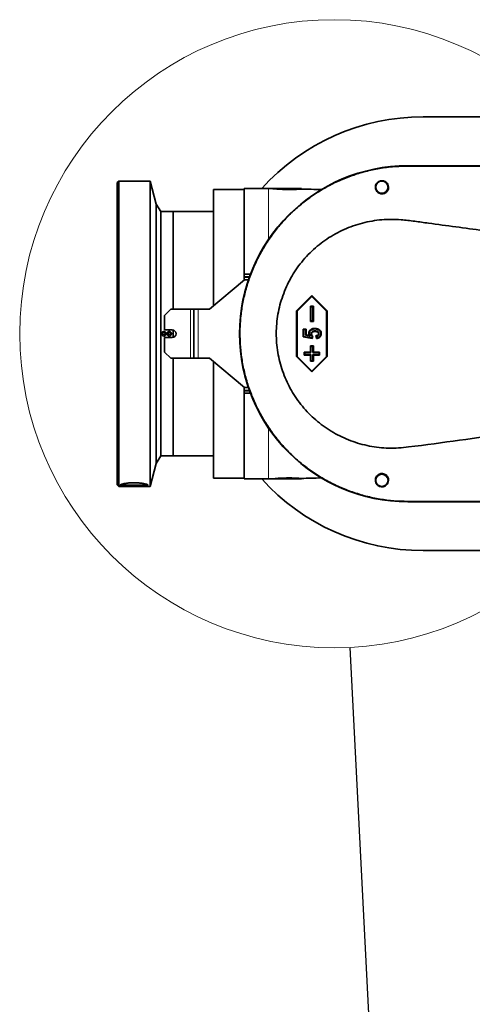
# Model space of a CAD drawing. Header units: millimetres. Extents: x 0 to 12429, y 0 to 8400.
# Tile 10 of 133: x 1007 to 1303, y 4816 to 5460. Entities that reach past the tile are written whole.
import ezdxf

# ---------------------------------------------------------------- set-up
doc = ezdxf.new("R2010")
doc.units = ezdxf.units.MM
doc.header["$LTSCALE"] = 20
doc.dimstyles.new('SLDDIMSTYLE6', dxfattribs={"dimtxt": 0.18, "dimasz": 70, "dimexe": 0, "dimexo": 0.0625, "dimgap": 0, "dimtad": 0, "dimtih": 1, "dimtoh": 1, "dimdec": 0, "dimrnd": 1e-09, "dimzin": 0, "dimdsep": 46, "dimtxsty": 'Standard', "dimblk1": 'NONE', "dimblk2": 'NONE', "dimsah": 1, "dimcen": 0.09, "dimadec": 0, "dimazin": 0, "dimtfac": 70, "dimtdec": 0, "dimtofl": 0, "dimtmove": 0, "dimatfit": 3, "dimldrblk": 'NONE', "dimfxl": 1, "dimfrac": 2, "dimtolj": 1, "dimtzin": 0, "dimarcsym": 0})

# ---------------------------------------------------------------- blocks, each defined once
blk = doc.blocks.new('_None')

msp = doc.modelspace()

# ---------------------------------------------------------------- linework, layer by layer
at = {"color": 7, "linetype": 'Continuous', "lineweight": 35}
for p, q in [((1310.824947, 5396.579774), (1270.926827, 5396.579774)), ((1260.926827, 5364.579774), (1536.190099, 5364.579774)), ((1530.695326, 5364.544853), (1260.926827, 5364.544853)), ((1071.926827, 5354.579774), (1070.926827, 5353.579774)), ((1070.926827, 5254.579774), (1070.926827, 5353.579774)), ((1092.426827, 5354.579774), (1071.926827, 5354.579774)), ((1071.926827, 5354.579774), (1071.926827, 5254.579774)), ((1096.465012, 5339.509061), (1092.426827, 5354.579774)), ((1092.426827, 5254.579774), (1092.426827, 5354.579774)), ((1153.926827, 5349.079774), (1133.926827, 5349.079774)), ((1133.926827, 5272.845343), (1133.926827, 5349.079774)), ((1169.926827, 5349.579774), (1153.926827, 5349.579774)), ((1153.926827, 5293.554386), (1153.926827, 5349.579774)), ((1172.426827, 5349.579774), (1172.426827, 5349.574602)), ((1191.426827, 5349.579774), (1172.426827, 5349.579774)), ((1191.426827, 5349.314517), (1191.426827, 5349.579774)), ((1099.426827, 5334.579774), (1096.465012, 5339.509061)), ((1096.465012, 5254.579774), (1096.465012, 5339.509061)), ((1107.426827, 5334.579774), (1099.426827, 5334.579774)), ((1099.426827, 5254.579774), (1099.426827, 5334.579774)), ((1133.926827, 5334.579774), (1107.426827, 5334.579774)), ((1107.426827, 5334.579774), (1107.426827, 5270.579774)), ((1153.926827, 5293.554386), (1158.062938, 5293.554386)), ((1153.926827, 5293.554386), (1153.926827, 5292.079774)), ((1154.108496, 5289.779774), (1131.226827, 5270.579774)), ((1153.926827, 5291.72712), (1153.926827, 5292.079774)), ((1153.926827, 5291.72712), (1153.926827, 5289.627335)), ((1157.389034, 5291.72712), (1153.926827, 5291.72712)), ((1156.710897, 5289.779774), (1154.108496, 5289.779774)), ((1198.154355, 5279.579774), (1188.192408, 5269.579774)), ((1198.142753, 5279.063665), (1188.545146, 5269.429396)), ((1198.142753, 5279.063665), (1198.154355, 5279.579774)), ((1207.740361, 5269.429396), (1198.142753, 5279.063665)), ((1208.116302, 5269.579774), (1198.154355, 5279.579774)), ((1105.926827, 5270.579774), (1101.926827, 5266.579774)), ((1105.926827, 5270.579774), (1118.926827, 5270.579774)), ((1120.926827, 5270.579774), (1118.926827, 5270.579774)), ((1120.926827, 5270.579774), (1120.926827, 5238.579774)), ((1120.926827, 5270.579774), (1123.926827, 5270.579774)), ((1131.226827, 5270.579774), (1123.926827, 5270.579774)), ((1188.192408, 5269.579774), (1188.192408, 5239.579774)), ((1188.545146, 5269.429396), (1188.192408, 5269.579774)), ((1188.545146, 5269.429396), (1188.545146, 5239.730151)), ((1197.620926, 5272.215619), (1197.244984, 5272.579774)), ((1199.237374, 5272.579774), (1197.244984, 5272.579774)), ((1197.244984, 5272.579774), (1197.244984, 5262.579774)), ((1198.884636, 5272.215619), (1197.620926, 5272.215619)), ((1197.620926, 5272.215619), (1197.620926, 5262.943928)), ((1198.884636, 5272.215619), (1199.237374, 5272.579774)), ((1198.884636, 5262.943928), (1198.884636, 5272.215619)), ((1199.237374, 5262.579774), (1199.237374, 5272.579774)), ((1207.740361, 5269.429396), (1208.116302, 5269.579774)), ((1207.740361, 5239.730151), (1207.740361, 5269.429396)), ((1208.116302, 5239.579774), (1208.116302, 5269.579774)), ((1101.926827, 5257.079774), (1101.926827, 5266.579774)), ((1197.620926, 5262.943928), (1197.244984, 5262.579774)), ((1197.244984, 5262.579774), (1199.237374, 5262.579774)), ((1197.620926, 5262.943928), (1198.884636, 5262.943928)), ((1198.884636, 5262.943928), (1199.237374, 5262.579774)), ((1070.926827, 5155.579774), (1070.926827, 5254.579774)), ((1071.926827, 5254.579774), (1071.926827, 5154.579774)), ((1092.426827, 5154.579774), (1092.426827, 5254.579774)), ((1096.465012, 5169.650486), (1096.465012, 5254.579774)), ((1099.426827, 5174.579774), (1099.426827, 5254.579774)), ((1106.926827, 5257.079774), (1101.926827, 5257.079774)), ((1107.426827, 5257.029263), (1107.426827, 5252.130284)), ((1107.426827, 5254.579774), (1107.426827, 5257.029263)), ((1107.426827, 5252.130284), (1107.426827, 5254.579774)), ((1192.419262, 5257.618735), (1194.437527, 5257.618735)), ((1192.419262, 5252.475877), (1192.419262, 5257.618735)), ((1192.795204, 5257.25458), (1192.419262, 5257.618735)), ((1192.795204, 5252.788087), (1192.795204, 5257.25458)), ((1192.795204, 5257.25458), (1194.084789, 5257.25458)), ((1194.084789, 5257.25458), (1194.437527, 5257.618735)), ((1194.084789, 5257.25458), (1194.084789, 5253.583337)), ((1194.084789, 5253.583337), (1194.437527, 5253.89552)), ((1194.437527, 5257.618735), (1194.437527, 5253.89552)), ((1194.437527, 5253.89552), (1196.596488, 5253.561916)), ((1197.65546, 5254.569345), (1198.008302, 5254.572468)), ((1200.202859, 5256.424493), (1200.191521, 5256.060293)), ((1202.887046, 5254.634787), (1202.510585, 5254.64065)), ((1101.926827, 5242.579774), (1101.926827, 5252.079774)), ((1101.926827, 5252.079774), (1106.926827, 5252.079774)), ((1192.795204, 5252.788087), (1192.419262, 5252.475877)), ((1198.474056, 5251.540813), (1192.419262, 5252.475877)), ((1198.196684, 5251.953916), (1192.795204, 5252.788087)), ((1194.084789, 5253.583337), (1197.330955, 5253.081738)), ((1197.330955, 5253.081738), (1196.596488, 5253.561916)), ((1198.398613, 5252.964251), (1198.196684, 5251.953916)), ((1198.196684, 5251.953916), (1198.474056, 5251.540813)), ((1198.784558, 5253.094384), (1198.474056, 5251.540813)), ((1201.113325, 5251.384968), (1200.802823, 5253.255098)), ((1201.425901, 5251.796621), (1201.23428, 5252.950741)), ((1101.926827, 5242.579774), (1105.926827, 5238.579774)), ((1193.636147, 5242.215619), (1193.260206, 5242.579774)), ((1197.244984, 5242.579774), (1193.260206, 5242.579774)), ((1193.260206, 5242.579774), (1193.260206, 5240.579774)), ((1193.636147, 5242.215619), (1193.636147, 5240.943928)), ((1197.620926, 5242.215619), (1193.636147, 5242.215619)), ((1197.620926, 5246.215619), (1197.244984, 5246.579774)), ((1199.237374, 5246.579774), (1197.244984, 5246.579774)), ((1197.244984, 5246.579774), (1197.244984, 5242.579774)), ((1197.620926, 5242.215619), (1197.244984, 5242.579774)), ((1197.620926, 5246.215619), (1197.620926, 5242.215619)), ((1198.884636, 5246.215619), (1197.620926, 5246.215619)), ((1198.884636, 5246.215619), (1199.237374, 5246.579774)), ((1198.884636, 5242.215619), (1198.884636, 5246.215619)), ((1198.884636, 5242.215619), (1199.237374, 5242.579774)), ((1202.869415, 5242.215619), (1198.884636, 5242.215619)), ((1199.237374, 5242.579774), (1199.237374, 5246.579774)), ((1203.222153, 5242.579774), (1199.237374, 5242.579774)), ((1202.869415, 5242.215619), (1203.222153, 5242.579774)), ((1202.869415, 5240.943928), (1202.869415, 5242.215619)), ((1203.222153, 5240.579774), (1203.222153, 5242.579774)), ((1118.926827, 5238.579774), (1105.926827, 5238.579774)), ((1107.426827, 5238.579774), (1107.426827, 5174.579774)), ((1118.926827, 5238.579774), (1120.926827, 5238.579774)), ((1123.926827, 5238.579774), (1120.926827, 5238.579774)), ((1123.926827, 5238.579774), (1131.226827, 5238.579774)), ((1131.226827, 5238.579774), (1154.108496, 5219.379774)), ((1133.926827, 5160.079774), (1133.926827, 5236.314205)), ((1188.545146, 5239.730151), (1188.192408, 5239.579774)), ((1188.192408, 5239.579774), (1198.154355, 5229.579774)), ((1188.545146, 5239.730151), (1198.142753, 5230.095882)), ((1193.636147, 5240.943928), (1193.260206, 5240.579774)), ((1193.260206, 5240.579774), (1197.244984, 5240.579774)), ((1193.636147, 5240.943928), (1197.620926, 5240.943928)), ((1197.620926, 5240.943928), (1197.244984, 5240.579774)), ((1197.244984, 5240.579774), (1197.244984, 5236.579774)), ((1197.620926, 5236.943928), (1197.244984, 5236.579774)), ((1197.244984, 5236.579774), (1199.237374, 5236.579774)), ((1197.620926, 5240.943928), (1197.620926, 5236.943928)), ((1197.620926, 5236.943928), (1198.884636, 5236.943928)), ((1198.142753, 5230.095882), (1207.740361, 5239.730151)), ((1198.154355, 5229.579774), (1208.116302, 5239.579774)), ((1198.884636, 5240.943928), (1202.869415, 5240.943928)), ((1198.884636, 5236.943928), (1198.884636, 5240.943928)), ((1198.884636, 5240.943928), (1199.237374, 5240.579774)), ((1198.884636, 5236.943928), (1199.237374, 5236.579774)), ((1199.237374, 5240.579774), (1203.222153, 5240.579774)), ((1199.237374, 5236.579774), (1199.237374, 5240.579774)), ((1202.869415, 5240.943928), (1203.222153, 5240.579774)), ((1207.740361, 5239.730151), (1208.116302, 5239.579774)), ((1198.142753, 5230.095882), (1198.154355, 5229.579774)), ((1153.926827, 5219.532212), (1153.926827, 5217.432428)), ((1153.926827, 5217.432428), (1157.389034, 5217.432428)), ((1153.926827, 5217.432428), (1153.926827, 5217.079774)), ((1153.926827, 5217.079774), (1153.926827, 5215.605161)), ((1158.062938, 5215.605161), (1153.926827, 5215.605161)), ((1153.926827, 5159.579774), (1153.926827, 5215.605161)), ((1154.108496, 5219.379774), (1156.710897, 5219.379774)), ((1096.465012, 5169.650486), (1099.426827, 5174.579774)), ((1099.426827, 5174.579774), (1107.426827, 5174.579774)), ((1107.426827, 5174.579774), (1133.926827, 5174.579774)), ((1092.426827, 5154.579774), (1096.465012, 5169.650486)), ((1133.926827, 5160.079774), (1153.926827, 5160.079774)), ((1153.926827, 5159.579774), (1169.926827, 5159.579774)), ((1172.426827, 5159.579774), (1191.426827, 5159.579774)), ((1191.426827, 5159.579774), (1191.426827, 5159.845899)), ((1070.926827, 5155.579774), (1071.926827, 5154.579774)), ((1071.926827, 5154.579774), (1092.426827, 5154.579774)), ((1260.926827, 5144.614694), (1351.245401, 5144.614694)), ((1536.190099, 5144.579774), (1260.926827, 5144.579774)), ((1270.926827, 5112.579774), (1310.824947, 5112.579774))]:
    msp.add_line(p, q, dxfattribs=at)
at = {"color": 8, "linetype": 'Continuous', "lineweight": 18}
for p, q in [((1260.926827, 5364.363506), (1260.926827, 5364.544853)), ((1169.926827, 5349.579774), (1169.926827, 5316.377832)), ((1157.516238, 5292.079774), (1153.926827, 5292.079774)), ((1118.926827, 5270.579774), (1118.926827, 5238.579774)), ((1123.926827, 5270.579774), (1123.926827, 5238.579774)), ((1157.516238, 5217.079774), (1153.926827, 5217.079774)), ((1169.926827, 5192.781715), (1169.926827, 5159.579774)), ((1260.926827, 5144.796041), (1260.926827, 5144.614694))]:
    msp.add_line(p, q, dxfattribs=at)
at = {"color": 7, "linetype": 'Continuous', "lineweight": 35, "flags": 128}
for points in [[(1260.926827, 5364.363506), (1335.346946, 5364.363506), (1409.767064, 5364.363514), (1530.695326, 5364.363918)], [(1196.521485, 5254.930663), (1196.403579, 5254.929066), (1196.274434, 5254.927311), (1196.145289, 5254.925553)], [(1197.32079, 5256.739621), (1197.232731, 5256.830862), (1197.062241, 5257.007533)], [(1200.156481, 5257.722032), (1200.150957, 5257.90415), (1200.145431, 5258.086267)], [(1204.020761, 5254.674139), (1204.19718, 5254.675656), (1204.373598, 5254.677176)], [(1074.20749, 5156.15257), (1074.495013, 5156.040231), (1075.305315, 5155.840735), (1076.425231, 5155.668641), (1077.802396, 5155.531994), (1079.372415, 5155.437184), (1081.061875, 5155.388644), (1082.791779, 5155.388644), (1084.481239, 5155.437184), (1086.051258, 5155.531994), (1087.428423, 5155.668641), (1088.548339, 5155.840735), (1089.358641, 5156.040231), (1089.61322, 5156.13723)], [(1530.695326, 5144.795629), (1456.2752, 5144.79595), (1381.855081, 5144.796041), (1260.926827, 5144.796041)]]:
    msp.add_lwpolyline(points, dxfattribs=at)
at = {"color": 7, "linetype": 'Continuous', "lineweight": 18}
msp.add_circle((1212.794198, 5254.579774), 205.612059, dxfattribs=at)
at = {"color": 7, "linetype": 'Continuous', "lineweight": 35}
for centre, radius in [((1243.999437, 5350.579774), 4), ((1101.426827, 5254.579774), 0.8), ((1104.926827, 5254.579774), 0.8), ((1243.999437, 5158.579774), 4)]:
    msp.add_circle(centre, radius, dxfattribs=at)
for centre, radius, start, end in [((1270.926827, 5254.579774), 142, 90, 138.008983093), ((1260.926827, 5254.579774), 110, 90, 270), ((1260.926827, 5254.579774), 109.965079, 90, 270), ((1169.926827, 4449.579774), 900, 89.839741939, 90), ((1169.926827, 4449.579774), 900, 87.807358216, 88.638243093), ((1106.926827, 5254.579774), 2.5, 270, 90), ((1270.926827, 5254.579774), 142, 221.991016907, 270), ((1169.926827, 6059.579774), 900, 270, 270.166666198), ((1169.926827, 6059.579774), 900, 271.361023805, 272.192641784), ((1080.758972, 5190.234107), 35.001599, 258.340076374, 271.912071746), ((1083.095726, 5190.208885), 34.976425, 268.084840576, 281.671565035)]:
    msp.add_arc(centre, radius, start, end, dxfattribs=at)
for points, knots in [([(1260.926827, 5144.796041), (1257.884739, 5144.869489), (1251.800562, 5145.016384), (1242.649302, 5146.205004), (1233.540649, 5148.127497), (1224.629333, 5150.832348), (1216.061595, 5154.245076), (1207.805072, 5158.354936), (1199.850073, 5163.195299), (1192.33515, 5168.694337), (1185.380121, 5174.751549), (1178.949098, 5181.362596), (1173.044565, 5188.563512), (1167.773329, 5196.240238), (1163.215187, 5204.258352), (1159.334967, 5212.62568), (1156.146703, 5221.375322), (1153.713741, 5230.36415), (1152.066667, 5239.438819), (1151.174805, 5248.618354), (1151.062473, 5257.929589), (1151.74188, 5267.216788), (1153.191385, 5276.325134), (1155.388283, 5285.282742), (1158.364453, 5294.106589), (1162.079783, 5302.645642), (1166.462605, 5310.760973), (1171.500887, 5318.48657), (1177.230153, 5325.828071), (1183.562608, 5332.655885), (1190.384422, 5338.862792), (1197.695478, 5344.484905), (1205.53142, 5349.515738), (1213.766649, 5353.862811), (1222.258448, 5357.460895), (1231.018575, 5360.349635), (1240.078499, 5362.490137), (1250.089678, 5364.038962), (1257.073928, 5364.248122), (1260.926827, 5364.363506)], [0, 0, 0, 0, 0.02646173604, 0.05292348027, 0.08015395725, 0.10738443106, 0.13384650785, 0.1603085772, 0.18753937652, 0.21477016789, 0.24123295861, 0.26769574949, 0.29492732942, 0.32215892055, 0.34862235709, 0.37508580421, 0.40231812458, 0.42955044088, 0.4560125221, 0.48247459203, 0.5097053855, 0.53693617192, 0.5633991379, 0.58986210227, 0.61709386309, 0.64432563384, 0.67078919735, 0.6972527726, 0.72448523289, 0.75171769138, 0.77817980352, 0.8046419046, 0.83187273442, 0.85910355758, 0.88556656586, 0.91202957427, 0.93926139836, 0.96649322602, 1, 1, 1, 1]), ([(1239.695912, 5350.579774), (1239.740215, 5350.036901), (1239.835733, 5348.866436), (1240.76086, 5347.449116), (1242.036066, 5346.531758), (1243.335614, 5346.117056), (1244.629036, 5346.109303), (1245.805072, 5346.460011), (1246.786652, 5347.066037), (1247.685209, 5348.017827), (1248.292484, 5349.330331), (1248.422714, 5350.960915), (1247.939808, 5352.54134), (1246.909841, 5353.795835), (1245.669171, 5354.530048), (1244.379686, 5354.832295), (1243.125177, 5354.751286), (1241.995462, 5354.337636), (1240.970348, 5353.617393), (1240.090445, 5352.47946), (1239.741309, 5351.379341), (1239.703367, 5350.711071), (1239.695912, 5350.579774)], [0, 0, 0, 0, 0.0673768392, 0.1452684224, 0.1977395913, 0.2402171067, 0.2829410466, 0.3200533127, 0.3565191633, 0.3975452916, 0.4591537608, 0.5217891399, 0.596625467, 0.660348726, 0.7098797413, 0.7506078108, 0.7915215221, 0.8281983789, 0.8654374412, 0.9174308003, 0.9837773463, 1, 1, 1, 1]), ([(1188.586204, 5349.143928), (1187.751919, 5349.107349), (1186.083269, 5349.034188), (1182.911922, 5348.998084), (1179.688816, 5349.061081), (1176.698575, 5349.210924), (1174.316692, 5349.392315), (1172.721675, 5349.545284), (1172.535732, 5349.5649), (1172.4445, 5349.574525)], [0, 0, 0, 0, 0.14354955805, 0.28711266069, 0.43033714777, 0.57349610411, 0.7171797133, 0.86123364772, 1, 1, 1, 1]), ([(1191.314717, 5349.314475), (1191.306215, 5349.313851), (1191.285634, 5349.312339), (1190.210888, 5349.231579), (1189.047455, 5349.168812), (1188.586204, 5349.143928)], [0, 0, 0, 0, 0.2981595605, 0.7217509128, 1, 1, 1, 1]), ([(1328.077089, 5319.579774), (1316.155323, 5321.276372), (1298.272302, 5323.821324), (1277.371593, 5326.536345), (1265.451351, 5328.243582), (1257.401874, 5329.267938), (1250.201464, 5329.570223), (1243.865921, 5329.287363), (1237.501175, 5328.474115), (1231.241523, 5327.125146), (1225.159333, 5325.270442), (1219.263795, 5322.924818), (1213.517064, 5320.05785), (1208.038762, 5316.711066), (1202.890004, 5312.932665), (1198.078703, 5308.734425), (1193.586912, 5304.082364), (1189.543838, 5299.090476), (1185.972357, 5293.816062), (1182.890414, 5288.320815), (1180.251906, 5282.513059), (1178.139788, 5276.54994), (1176.541992, 5270.446894), (1175.471112, 5264.286234), (1174.912859, 5257.982118), (1174.893113, 5251.695013), (1175.400812, 5245.434982), (1176.420793, 5239.282422), (1177.970311, 5233.165247), (1180.021684, 5227.235592), (1182.562292, 5221.499038), (1185.555856, 5216.028273), (1189.035152, 5210.765628), (1192.927372, 5205.843587), (1197.218679, 5201.263825), (1201.84867, 5197.079708), (1206.867121, 5193.251906), (1212.177326, 5189.867028), (1217.769491, 5186.925692), (1223.572906, 5184.464817), (1229.628987, 5182.470965), (1235.82162, 5180.996056), (1242.120309, 5180.041205), (1248.488121, 5179.618595), (1254.950135, 5179.703176), (1281.5405, 5182.866438), (1305.885457, 5186.378424), (1328.077089, 5189.579774)], [0, 0, 0, 0, 0.0920571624, 0.1380886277, 0.1611129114, 0.1841259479, 0.2000813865, 0.2161461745, 0.2325532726, 0.249078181, 0.2650334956, 0.2810977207, 0.2975071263, 0.3140367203, 0.3300672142, 0.3462115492, 0.3627169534, 0.3793480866, 0.3951472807, 0.4112335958, 0.4273197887, 0.4437044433, 0.4593740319, 0.4753255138, 0.4912770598, 0.507520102, 0.523149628, 0.5390584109, 0.5549671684, 0.5711652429, 0.5868064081, 0.6027267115, 0.618647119, 0.6348554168, 0.6505297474, 0.6664791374, 0.6824286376, 0.6986614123, 0.7145132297, 0.7306419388, 0.7467707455, 0.76318455, 0.779243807, 0.7954133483, 0.8119300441, 0.8285649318, 1, 1, 1, 1]), ([(1102.484598, 5253.521935), (1102.352357, 5253.414709), (1102.088471, 5253.200741), (1101.585987, 5253.069031), (1101.074075, 5253.099692), (1100.599009, 5253.301134), (1100.218885, 5253.647479), (1099.976487, 5254.09899), (1099.89846, 5254.603111), (1099.991825, 5255.103072), (1100.245191, 5255.543997), (1100.630821, 5255.877715), (1101.106945, 5256.066691), (1101.620834, 5256.088242), (1102.113911, 5255.938431), (1102.529032, 5255.633794), (1102.818127, 5255.210035), (1102.949539, 5254.715916), (1102.908088, 5254.210074), (1102.732886, 5253.799713), (1102.553227, 5253.598716), (1102.484598, 5253.521935)], [0, 0, 0, 0, 0.0540728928, 0.107902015, 0.1619447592, 0.2160477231, 0.2700357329, 0.3237752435, 0.3772348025, 0.4305115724, 0.4837918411, 0.5372585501, 0.5910033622, 0.6449933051, 0.6990964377, 0.7531379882, 0.8069643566, 0.8605069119, 0.9138234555, 0.9670807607, 1, 1, 1, 1]), ([(1105.984598, 5253.521935), (1105.852357, 5253.414709), (1105.588471, 5253.200741), (1105.085987, 5253.069031), (1104.574075, 5253.099692), (1104.099009, 5253.301134), (1103.718885, 5253.647479), (1103.476487, 5254.09899), (1103.39846, 5254.603111), (1103.491825, 5255.103072), (1103.745191, 5255.543997), (1104.130821, 5255.877715), (1104.606945, 5256.066691), (1105.120834, 5256.088242), (1105.613911, 5255.938431), (1106.029032, 5255.633794), (1106.318127, 5255.210035), (1106.449539, 5254.715916), (1106.408088, 5254.210074), (1106.232886, 5253.799713), (1106.053227, 5253.598716), (1105.984598, 5253.521935)], [0, 0, 0, 0, 0.0540728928, 0.10790201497, 0.16194475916, 0.21604772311, 0.27003573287, 0.32377524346, 0.3772348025, 0.43051157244, 0.4837918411, 0.53725855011, 0.59100336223, 0.64499330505, 0.69909643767, 0.75313798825, 0.8069643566, 0.86050691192, 0.91382345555, 0.96708076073, 1, 1, 1, 1]), ([(1196.145289, 5254.925553), (1196.183052, 5255.300004), (1196.255321, 5256.016625), (1196.721872, 5256.677957), (1197.013364, 5256.960206), (1197.062241, 5257.007533)], [0, 0, 0, 0, 0.47667037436, 0.91224925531, 1, 1, 1, 1]), ([(1196.596488, 5253.561916), (1196.497545, 5253.725543), (1196.298921, 5254.054019), (1196.166081, 5254.529515), (1196.150641, 5254.823615), (1196.145289, 5254.925553)], [0, 0, 0, 0, 0.3934015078, 0.7897464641, 1, 1, 1, 1]), ([(1196.521485, 5254.930663), (1196.552745, 5255.249412), (1196.613359, 5255.867477), (1197.016531, 5256.444804), (1197.274748, 5256.695008), (1197.32079, 5256.739621)], [0, 0, 0, 0, 0.4666791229, 0.9049059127, 1, 1, 1, 1]), ([(1197.330955, 5253.081738), (1197.211245, 5253.277518), (1197.031678, 5253.571191), (1196.787908, 5253.960129), (1196.595824, 5254.338392), (1196.534536, 5254.677758), (1196.523051, 5254.90031), (1196.521485, 5254.930663)], [0, 0, 0, 0, 0.33646810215, 0.50470710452, 0.67336400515, 0.95545119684, 1, 1, 1, 1]), ([(1197.062241, 5257.007533), (1197.448311, 5257.290511), (1198.213279, 5257.851212), (1199.336185, 5258.065516), (1199.972403, 5258.08183), (1200.145431, 5258.086267)], [0, 0, 0, 0, 0.42588608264, 0.84386153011, 1, 1, 1, 1]), ([(1197.32079, 5256.739621), (1197.66682, 5256.993638), (1198.355383, 5257.499103), (1199.385602, 5257.700994), (1199.980546, 5257.71723), (1200.156481, 5257.722032)], [0, 0, 0, 0, 0.4157092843, 0.8272154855, 1, 1, 1, 1]), ([(1200.202859, 5256.424493), (1199.923577, 5256.414644), (1199.362428, 5256.394853), (1198.612359, 5256.160599), (1198.058291, 5255.724307), (1197.713195, 5255.186935), (1197.674545, 5254.773495), (1197.65546, 5254.569345)], [0, 0, 0, 0, 0.2374291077, 0.4770546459, 0.6523579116, 0.8283402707, 1, 1, 1, 1]), ([(1197.65546, 5254.569345), (1197.681521, 5254.328689), (1197.734501, 5253.839444), (1198.062192, 5253.307659), (1198.316758, 5253.047806), (1198.398613, 5252.964251)], [0, 0, 0, 0, 0.3964280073, 0.8059232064, 1, 1, 1, 1]), ([(1200.191521, 5256.060293), (1199.946613, 5256.052216), (1199.45451, 5256.035988), (1198.807982, 5255.849608), (1198.337161, 5255.494198), (1198.072907, 5255.083956), (1198.010799, 5254.753597), (1198.008567, 5254.591682), (1198.008302, 5254.572468)], [0, 0, 0, 0, 0.2485189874, 0.49935734, 0.6673894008, 0.8362501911, 0.9805681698, 1, 1, 1, 1]), ([(1198.008302, 5254.572468), (1198.030528, 5254.369709), (1198.075031, 5253.963719), (1198.388581, 5253.461987), (1198.660513, 5253.20954), (1198.784558, 5253.094384)], [0, 0, 0, 0, 0.3517352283, 0.7042881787, 1, 1, 1, 1]), ([(1200.145431, 5258.086267), (1200.813854, 5258.012173), (1201.963583, 5257.884726), (1203.260929, 5257.135963), (1204.012273, 5256.302151), (1204.333445, 5255.471013), (1204.36148, 5254.916758), (1204.373598, 5254.677176)], [0, 0, 0, 0, 0.3313371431, 0.5699208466, 0.725569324, 0.8813747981, 1, 1, 1, 1]), ([(1200.156481, 5257.722032), (1200.764618, 5257.656671), (1201.812589, 5257.544037), (1202.990144, 5256.880435), (1203.680284, 5256.154733), (1203.982589, 5255.410928), (1204.008829, 5254.904437), (1204.020761, 5254.674139)], [0, 0, 0, 0, 0.3325244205, 0.5730216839, 0.7234931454, 0.8742737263, 1, 1, 1, 1]), ([(1202.510585, 5254.64065), (1202.494171, 5254.786694), (1202.462526, 5255.068261), (1202.187946, 5255.460824), (1201.735733, 5255.811281), (1201.028086, 5256.031976), (1200.487752, 5256.050266), (1200.191521, 5256.060293)], [0, 0, 0, 0, 0.14366790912, 0.27698671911, 0.46220727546, 0.70516247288, 1, 1, 1, 1]), ([(1202.887046, 5254.634787), (1202.864518, 5254.833791), (1202.821274, 5255.215777), (1202.459409, 5255.726509), (1201.889697, 5256.157175), (1201.087946, 5256.39497), (1200.497894, 5256.414652), (1200.202859, 5256.424493)], [0, 0, 0, 0, 0.1643916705, 0.315549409, 0.5063787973, 0.753181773, 1, 1, 1, 1]), ([(1200.802823, 5253.255098), (1201.096036, 5253.302059), (1201.571694, 5253.37824), (1202.115392, 5253.761542), (1202.450998, 5254.170041), (1202.492454, 5254.497457), (1202.510585, 5254.64065)], [0, 0, 0, 0, 0.3661194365, 0.5939281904, 0.8224062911, 1, 1, 1, 1]), ([(1204.373598, 5254.677176), (1204.33638, 5254.25653), (1204.269115, 5253.496301), (1203.678648, 5252.545024), (1202.821159, 5251.826953), (1201.904658, 5251.498207), (1201.295097, 5251.41098), (1201.113325, 5251.384968)], [0, 0, 0, 0, 0.2440206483, 0.4410167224, 0.6376899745, 0.8919582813, 1, 1, 1, 1]), ([(1201.23428, 5252.950741), (1201.518625, 5253.035279), (1202.021414, 5253.184762), (1202.53311, 5253.659671), (1202.83413, 5254.139341), (1202.869469, 5254.470211), (1202.887046, 5254.634787)], [0, 0, 0, 0, 0.3462310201, 0.6122166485, 0.8071144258, 1, 1, 1, 1]), ([(1204.020761, 5254.674139), (1203.994291, 5254.333764), (1203.944755, 5253.696774), (1203.477115, 5252.868875), (1202.805478, 5252.259005), (1202.079146, 5251.938162), (1201.602406, 5251.834865), (1201.425901, 5251.796621)], [0, 0, 0, 0, 0.2385852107, 0.4464978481, 0.6540792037, 0.8719290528, 1, 1, 1, 1]), ([(1198.398613, 5252.964251), (1198.462876, 5252.985493), (1198.591403, 5253.027978), (1198.720173, 5253.072248), (1198.784558, 5253.094384)], [0, 0, 0, 0, 0.4999961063, 1, 1, 1, 1]), ([(1201.23428, 5252.950741), (1201.162448, 5252.999891), (1201.018772, 5253.098197), (1200.87481, 5253.202795), (1200.802823, 5253.255098)], [0, 0, 0, 0, 0.4999601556, 1, 1, 1, 1]), ([(1201.425901, 5251.796621), (1201.374058, 5251.72711), (1201.270367, 5251.588085), (1201.165673, 5251.452675), (1201.113325, 5251.384968)], [0, 0, 0, 0, 0.4999835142, 1, 1, 1, 1]), ([(1172.544497, 5159.595239), (1172.511407, 5159.591869), (1172.376474, 5159.578131), (1173.233909, 5159.66623), (1175.035202, 5159.827335), (1177.688787, 5160.008305), (1180.808525, 5160.131992), (1184.044082, 5160.159355), (1186.728826, 5160.100578), (1188.059777, 5160.039699), (1188.586204, 5160.015619)], [0, 0, 0, 0, 0.0464121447, 0.1892580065, 0.3323482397, 0.4761023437, 0.6200181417, 0.7634193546, 0.906425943, 1, 1, 1, 1]), ([(1188.586204, 5160.015619), (1189.260704, 5159.977781), (1190.609746, 5159.902101), (1191.460747, 5159.833835), (1191.336272, 5159.843415), (1191.303671, 5159.845924)], [0, 0, 0, 0, 0.4246399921, 0.8493073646, 1, 1, 1, 1]), ([(1239.695912, 5158.579774), (1239.770025, 5158.02825), (1239.903772, 5157.032943), (1240.7396, 5155.773834), (1241.815487, 5154.898677), (1243.045845, 5154.418932), (1244.292306, 5154.331814), (1245.433296, 5154.559999), (1246.600301, 5155.136855), (1247.61585, 5156.139541), (1248.305929, 5157.592207), (1248.43502, 5159.319812), (1247.851792, 5160.943201), (1246.806919, 5162.09634), (1245.687445, 5162.76173), (1244.483863, 5163.06268), (1243.295676, 5163.018274), (1242.099901, 5162.652898), (1240.89985, 5161.83817), (1239.983144, 5160.526317), (1239.692145, 5159.343613), (1239.695393, 5158.685), (1239.695912, 5158.579774)], [0, 0, 0, 0, 0.0674797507, 0.1217774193, 0.1653422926, 0.2091733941, 0.2469369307, 0.2834430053, 0.3239565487, 0.3839873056, 0.4450086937, 0.5186119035, 0.5959997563, 0.6440685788, 0.6841692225, 0.7244450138, 0.7607316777, 0.7980018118, 0.8508800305, 0.9184180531, 0.9869657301, 1, 1, 1, 1]), ([(1081.926827, 5154.662903), (1082.936574, 5154.666704), (1084.955968, 5154.674305), (1087.645143, 5154.749036), (1089.694963, 5154.905228), (1090.87158, 5155.175583), (1091.039083, 5155.561054), (1090.183723, 5156.022591), (1088.403432, 5156.484463), (1085.891605, 5156.851916), (1082.93026, 5157.038346), (1079.860378, 5156.997651), (1077.026902, 5156.74126), (1074.740467, 5156.330748), (1073.25889, 5155.857461), (1072.754997, 5155.414717), (1073.282743, 5155.067977), (1074.778603, 5154.839486), (1077.077975, 5154.716124), (1079.601545, 5154.668996), (1081.269531, 5154.664625), (1081.926827, 5154.662903)], [0, 0, 0, 0, 0.0535404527, 0.1070756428, 0.1607473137, 0.214508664, 0.2681221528, 0.321581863, 0.3751198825, 0.4288470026, 0.4825803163, 0.5361251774, 0.5895816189, 0.6431870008, 0.6969466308, 0.7506255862, 0.8041157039, 0.8576024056, 0.9112756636, 0.9650367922, 1, 1, 1, 1])]:
    msp.add_open_spline(points, degree=3, knots=knots, dxfattribs=at)

# ---------------------------------------------------------------- leaders
at = {"color": 7, "linetype": 'Continuous', "lineweight": 18, "has_arrowhead": 0}
msp.add_leader([(1263.644335, 4250.803138), (1223.196922, 5049.23104)], dimstyle='SLDDIMSTYLE6', dxfattribs=at)

doc.saveas('drawing.dxf')
